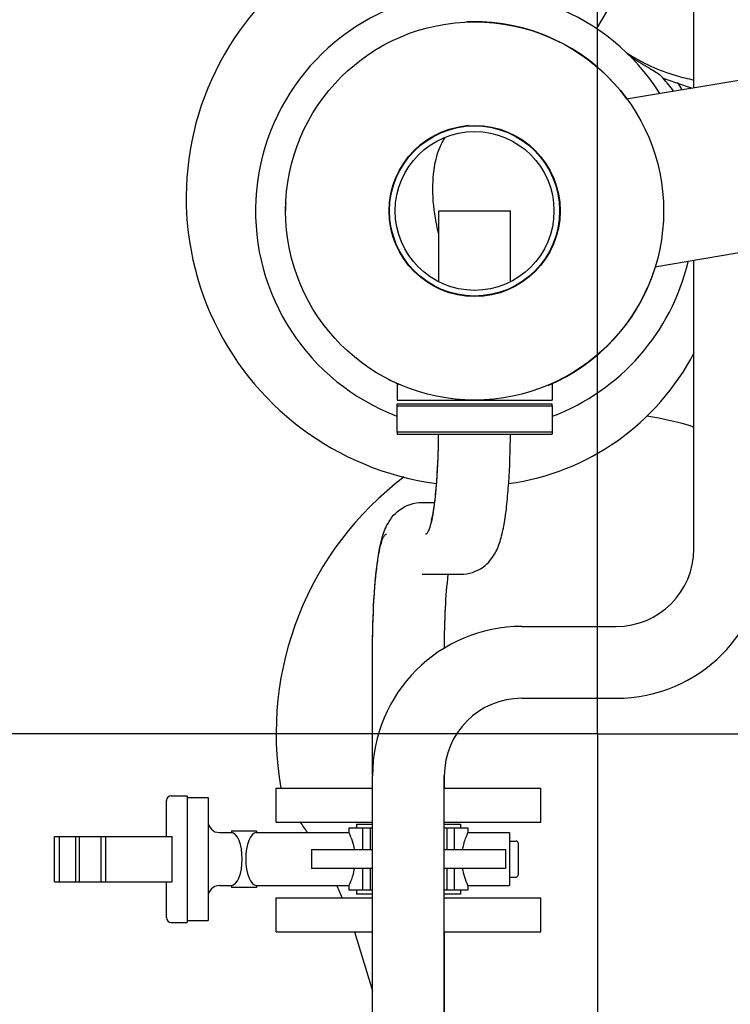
# Model space of a CAD drawing. Header units: millimetres. Extents: x 0 to 1189, y 0 to 841.
# Tile 170 of 179: x 908 to 923, y 684 to 705. Entities that reach past the tile are written whole.
import ezdxf

# ---------------------------------------------------------------- set-up
doc = ezdxf.new("R2010")
doc.units = ezdxf.units.MM
doc.header["$LTSCALE"] = 65.395
doc.linetypes.add('CENTER', pattern=[0.6, 0.375, -0.075, 0.075, -0.075])
for name, color, linetype in [('25007_060000_TLKGS_KGS_V_ABL465', 7, 'CONTINUOUS'), ('25007_061000_TLKGS_KGS_V_ABL466', 7, 'CONTINUOUS'), ('25007_153200_271333_ABL395', 7, 'CONTINUOUS'), ('25007_153200_43_ABL579', 7, 'CONTINUOUS'), ('25007_153200_43_T1_PBL633', 7, 'CONTINUOUS'), ('25007_153200_44_ABL556', 7, 'CONTINUOUS'), ('25007_153200_44_T1_PBL595', 7, 'CONTINUOUS'), ('25007_153200_45_ABL590', 7, 'CONTINUOUS'), ('25007_153200_45_T1_PBL600', 7, 'CONTINUOUS'), ('25067_000000_IMO-2_SKL_PBL511', 7, 'CONTINUOUS'), ('ARI_ZESA_DN32_PN16_EPDM_ABL581', 7, 'CONTINUOUS'), ('links_2_VBL392', 7, 'CONTINUOUS'), ('N4011-C1-82X39_PBL602', 7, 'CONTINUOUS')]:
    doc.layers.add(name, color=color, linetype=linetype)

# ---------------------------------------------------------------- blocks, each defined once
blk = doc.blocks.new('25007_153200_44_T1_PBL595', base_point=(928.886, 695.311))
at = {"layer": '25007_153200_44_T1_PBL595', "color": 7, "linetype": 'CONTINUOUS'}
for p, q in [((922.039, 703.66), (922.039, 707.67)), ((922.039, 693.91), (922.039, 700.01)), ((918.399, 692.27), (920.399, 692.27)), ((918.399, 690.75), (920.399, 690.75)), ((915.239, 683.79), (915.239, 689.11)), ((916.759, 683.79), (916.759, 689.11))]:
    blk.add_line(p, q, dxfattribs=at)
for centre, radius, start, end in [((920.399, 693.91), 3.16, 270, 360), ((920.399, 693.91), 1.64, 270, 360), ((918.399, 689.11), 3.16, 90, 180), ((918.399, 689.11), 1.64, 90, 180)]:
    blk.add_arc(centre, radius, start, end, dxfattribs=at)
blk = doc.blocks.new('25007_153200_44_ABL556', base_point=(928.358, 695.483))
at = {"layer": '25007_153200_44_T1_PBL595'}
blk.add_blockref('25007_153200_44_T1_PBL595', (928.886, 695.311), dxfattribs=at)
blk = doc.blocks.new('EN1092_01A_DN32_PN16_OUTD_PBL580', base_point=(916, 686.17))
at = {"layer": 'EN1092_01A_DN32_PN16_OUTD_PBL580', "color": 7, "linetype": 'CONTINUOUS'}
for p, q in [((913.2, 686.53), (915.239, 686.53)), ((913.2, 685.81), (913.2, 686.53)), ((916.759, 686.53), (918.8, 686.53)), ((918.8, 685.81), (918.8, 686.53)), ((913.2, 685.81), (915.239, 685.81)), ((916.759, 685.81), (918.8, 685.81))]:
    blk.add_line(p, q, dxfattribs=at)
blk = doc.blocks.new('25007_153200_43_T1_PBL633', base_point=(916, 676.01))
at = {"layer": '25007_153200_43_T1_PBL633', "color": 7, "linetype": 'CONTINUOUS'}
for p, q in [((916.76, 683.79), (916.76, 685.81)), ((916.76, 680.91), (916.76, 682.99)), ((916.76, 675.59), (916.76, 677.83)), ((915.24, 674.87), (915.24, 674.95)), ((916.76, 674.87), (916.76, 674.95)), ((915.24, 673.53), (915.24, 673.59)), ((916.76, 673.53), (916.76, 673.59)), ((916.76, 666.21), (916.76, 669.187)), ((915.24, 666.21), (915.24, 666.7))]:
    blk.add_line(p, q, dxfattribs=at)
blk = doc.blocks.new('25007_153200_43_ABL579', base_point=(916, 676.37))
at = {"layer": '25007_153200_43_T1_PBL633'}
blk.add_blockref('25007_153200_43_T1_PBL633', (916, 676.01), dxfattribs=at)
at = {"layer": 'EN1092_01A_DN32_PN16_OUTD_PBL580'}
blk.add_blockref('EN1092_01A_DN32_PN16_OUTD_PBL580', (916, 686.17), dxfattribs=at)
blk = doc.blocks.new('ARI_ZESA_DN32_PN16_T1_EPDM_PBL582', base_point=(914.6, 687.35))
at = {"layer": 'ARI_ZESA_DN32_PN16_T1_EPDM_PBL582', "color": 7, "linetype": 'CONTINUOUS'}
for p, q in [((910.88, 687.83), (910.88, 688.59)), ((910.98, 688.69), (911.32, 688.69)), ((911.32, 688.69), (911.32, 686.01)), ((911.32, 688.65), (911.76, 688.65)), ((911.76, 688.65), (911.76, 686.05)), ((914.9, 688.09), (915.239, 688.09)), ((914.9, 688.09), (914.9, 688.01)), ((916.759, 688.09), (917.1, 688.09)), ((917.1, 688.09), (917.1, 688.01)), ((912, 687.91), (912.253, 687.91)), ((912.253, 687.95), (912.787, 687.95)), ((912.253, 687.95), (912.253, 687.91)), ((912.253, 687.91), (912.256, 687.91)), ((912.785, 687.91), (912.787, 687.91)), ((912.787, 687.95), (912.787, 687.91)), ((912.787, 687.91), (914.74, 687.91)), ((914.74, 688.01), (915.239, 688.01)), ((914.74, 688.01), (914.74, 687.91)), ((915.035, 687.55), (915.035, 688.01)), ((915.19, 688.01), (915.19, 687.55)), ((916.759, 688.01), (917.26, 688.01)), ((916.811, 688.01), (916.811, 687.55)), ((916.965, 688.01), (916.965, 687.55)), ((917.26, 688.01), (917.26, 687.91)), ((917.26, 687.91), (918.14, 687.91)), ((918.14, 687.91), (918.14, 686.79)), ((918.14, 687.73), (918.28, 687.73)), ((918.32, 687.69), (918.32, 687.01)), ((913.946, 687.55), (915.239, 687.55)), ((913.946, 687.55), (913.946, 687.15)), ((916.759, 687.55), (918.054, 687.55)), ((918.054, 687.55), (918.054, 687.15)), ((915.239, 687.15), (913.946, 687.15)), ((915.035, 686.69), (915.035, 687.15)), ((915.19, 687.15), (915.19, 686.69)), ((918.054, 687.15), (916.759, 687.15)), ((916.811, 687.15), (916.811, 686.69)), ((916.965, 687.15), (916.965, 686.69)), ((910.88, 686.11), (910.88, 686.87)), ((918.14, 686.97), (918.28, 686.97)), ((912, 686.79), (912.253, 686.79)), ((912.256, 686.79), (912.253, 686.79)), ((912.253, 686.79), (912.253, 686.75)), ((912.787, 686.75), (912.253, 686.75)), ((912.787, 686.79), (912.785, 686.79)), ((912.787, 686.79), (914.74, 686.79)), ((912.787, 686.79), (912.787, 686.75)), ((914.74, 686.79), (914.74, 686.69)), ((915.239, 686.69), (914.74, 686.69)), ((914.9, 686.69), (914.9, 686.61)), ((917.26, 686.69), (916.759, 686.69)), ((917.1, 686.69), (917.1, 686.61)), ((917.26, 686.79), (918.14, 686.79)), ((917.26, 686.79), (917.26, 686.69)), ((915.239, 686.61), (914.9, 686.61)), ((917.1, 686.61), (916.759, 686.61)), ((910.98, 686.01), (911.32, 686.01)), ((911.32, 686.05), (911.76, 686.05))]:
    blk.add_line(p, q, dxfattribs=at)
for centre, radius, start, end in [((910.98, 688.59), 0.1, 90, 180), ((912, 688.15), 0.24, 180, 270), ((918.28, 687.69), 0.04, 0, 90), ((918.28, 687.01), 0.04, 270, 360), ((912, 686.55), 0.24, 90, 180), ((910.98, 686.11), 0.1, 180, 270)]:
    blk.add_arc(centre, radius, start, end, dxfattribs=at)
for centre, start_param, end_param in [((912.25, 687.35), 3.163625, 6.261153), ((912.79, 687.35), 0.021869, 3.119723)]:
    blk.add_ellipse(centre, major_axis=(0, 0.56), ratio=0.414214, start_param=start_param, end_param=end_param, dxfattribs=at)
for points in [[(914.74, 687.91), (914.791, 687.795), (914.832, 687.674), (914.854, 687.55)], [(917.26, 686.79), (917.209, 686.905), (917.168, 687.026), (917.147, 687.15)]]:
    blk.add_open_spline(points, degree=3, dxfattribs=at)
for points in [[(917.147, 687.55), (917.155, 687.599), (917.177, 687.687), (917.212, 687.799), (917.245, 687.867), (917.254, 687.903), (917.26, 687.91)], [(914.854, 687.15), (914.845, 687.101), (914.824, 687.013), (914.789, 686.901), (914.756, 686.833), (914.746, 686.797), (914.74, 686.79)]]:
    blk.add_open_spline(points, degree=3, knots=[0, 0, 0, 0, 0.395511, 0.714042, 0.925226, 1, 1, 1, 1], dxfattribs=at)
blk = doc.blocks.new('ARI_ZESA_DN32_PN16_T2_EPDM_PBL588', base_point=(909.756, 687.35))
at = {"layer": 'ARI_ZESA_DN32_PN16_T2_EPDM_PBL588', "color": 7, "linetype": 'CONTINUOUS'}
for p, q in [((908.512, 687.83), (911, 687.83)), ((908.512, 686.87), (908.512, 687.83)), ((908.612, 687.83), (908.612, 686.87)), ((908.96, 686.87), (908.96, 687.83)), ((909.035, 687.83), (909.035, 686.87)), ((909.492, 687.83), (909.492, 686.87)), ((909.592, 687.83), (909.592, 686.87)), ((911, 686.87), (911, 687.83)), ((908.512, 686.87), (911, 686.87))]:
    blk.add_line(p, q, dxfattribs=at)
blk = doc.blocks.new('ARI_ZESA_DN32_PN16_EPDM_ABL581', base_point=(909.756, 687.35))
at = {"layer": 'ARI_ZESA_DN32_PN16_T1_EPDM_PBL582'}
blk.add_blockref('ARI_ZESA_DN32_PN16_T1_EPDM_PBL582', (914.6, 687.35), dxfattribs=at)
at = {"layer": 'ARI_ZESA_DN32_PN16_T2_EPDM_PBL588'}
blk.add_blockref('ARI_ZESA_DN32_PN16_T2_EPDM_PBL588', (909.756, 687.35), dxfattribs=at)
blk = doc.blocks.new('EN1092_01A_DN32_PN16_OUTD_PBL591', base_point=(916, 688.49))
at = {"layer": 'EN1092_01A_DN32_PN16_OUTD_PBL591', "color": 7, "linetype": 'CONTINUOUS'}
for p, q in [((913.2, 688.85), (915.239, 688.85)), ((913.2, 688.13), (913.2, 688.85)), ((916.759, 688.85), (918.8, 688.85)), ((918.8, 688.13), (918.8, 688.85)), ((913.2, 688.13), (915.239, 688.13)), ((916.759, 688.13), (918.8, 688.13))]:
    blk.add_line(p, q, dxfattribs=at)
blk = doc.blocks.new('25007_153200_45_T1_PBL600', base_point=(916.7, 692.594))
at = {"layer": '25007_153200_45_T1_PBL600', "color": 7, "linetype": 'CONTINUOUS'}
for p, q in [((916.291, 694.894), (916.557, 694.894)), ((916.291, 693.374), (917.11, 693.374)), ((915.24, 689.132), (915.24, 691.739)), ((916.76, 688.85), (916.76, 689.129))]:
    blk.add_line(p, q, dxfattribs=at)
for points, knots in [([(916.361, 694.226), (916.383, 694.226), (916.414, 694.264), (916.441, 694.32), (916.477, 694.423), (916.515, 694.596), (916.573, 694.974), (916.62, 695.562), (916.636, 696.064), (916.639, 696.338)], [0, 0, 0, 0, 0.030139, 0.055779, 0.089434, 0.180728, 0.302172, 0.619489, 1, 1, 1, 1]), ([(916.487, 694.517), (916.482, 694.502), (916.508, 694.586), (916.513, 694.622), (916.529, 694.705), (916.542, 694.79), (916.562, 694.933), (916.584, 695.135), (916.605, 695.403), (916.622, 695.698), (916.634, 696.013), (916.638, 696.229), (916.639, 696.338)], [0, 0, 0, 0, 0.027285, 0.059577, 0.101049, 0.150299, 0.206318, 0.335634, 0.4839, 0.646779, 0.820164, 1, 1, 1, 1]), ([(917.11, 693.374), (917.274, 693.374), (917.587, 693.476), (917.854, 693.808), (917.97, 694.148), (918.038, 694.489), (918.088, 694.876), (918.14, 695.499), (918.156, 695.994), (918.159, 696.338)], [0, 0, 0, 0, 0.143246, 0.265177, 0.358592, 0.454847, 0.568101, 0.699425, 1, 1, 1, 1]), ([(915.24, 691.739), (915.24, 692.104), (915.254, 692.632), (915.303, 693.297), (915.352, 693.714), (915.419, 694.077), (915.531, 694.433), (915.796, 694.784), (916.12, 694.894), (916.291, 694.894)], [0, 0, 0, 0, 0.302063, 0.435906, 0.551648, 0.649101, 0.740522, 0.858738, 1, 1, 1, 1]), ([(915.24, 691.739), (915.24, 692.056), (915.254, 692.644), (915.303, 693.334), (915.367, 693.783), (915.41, 693.989), (915.451, 694.114), (915.481, 694.18), (915.517, 694.226), (915.542, 694.226)], [0, 0, 0, 0, 0.375199, 0.694089, 0.817227, 0.910034, 0.94422, 0.970163, 1, 1, 1, 1]), ([(916.76, 691.808), (916.762, 692.092), (916.775, 692.615), (916.814, 693.138), (916.843, 693.376)], [0, 0, 0, 0, 0.541194, 1, 1, 1, 1]), ([(916.76, 691.808), (916.762, 692.095), (916.775, 692.618), (916.814, 693.141), (916.844, 693.375)], [0, 0, 0, 0, 0.549063, 1, 1, 1, 1])]:
    blk.add_open_spline(points, degree=3, knots=knots, dxfattribs=at)
blk = doc.blocks.new('N4011-C1-82X39_PBL602', base_point=(917.4, 696.638))
at = {"layer": 'N4011-C1-82X39_PBL602', "color": 7, "linetype": 'CONTINUOUS'}
for p, q in [((915.76, 696.938), (919.04, 696.938)), ((919.04, 696.938), (919.04, 696.338)), ((915.76, 696.378), (915.76, 696.338)), ((915.76, 696.338), (919.04, 696.338))]:
    blk.add_line(p, q, dxfattribs=at)
blk = doc.blocks.new('25007_153200_45_ABL590', base_point=(916.12, 692.534))
at = {"layer": '25007_153200_45_T1_PBL600'}
blk.add_blockref('25007_153200_45_T1_PBL600', (916.7, 692.594), dxfattribs=at)
at = {"layer": 'EN1092_01A_DN32_PN16_OUTD_PBL591'}
blk.add_blockref('EN1092_01A_DN32_PN16_OUTD_PBL591', (916, 688.49), dxfattribs=at)
at = {"layer": 'N4011-C1-82X39_PBL602'}
blk.add_blockref('N4011-C1-82X39_PBL602', (917.4, 696.638), dxfattribs=at)
blk = doc.blocks.new('25007_153200_271333_ABL395', base_point=(925.57, 692.94))
at = {"layer": '25007_153200_43_ABL579'}
blk.add_blockref('25007_153200_43_ABL579', (916, 676.37), dxfattribs=at)
at = {"layer": '25007_153200_44_ABL556'}
blk.add_blockref('25007_153200_44_ABL556', (928.358, 695.483), dxfattribs=at)
at = {"layer": '25007_153200_45_ABL590'}
blk.add_blockref('25007_153200_45_ABL590', (916.12, 692.534), dxfattribs=at)
at = {"layer": 'ARI_ZESA_DN32_PN16_EPDM_ABL581'}
blk.add_blockref('ARI_ZESA_DN32_PN16_EPDM_ABL581', (909.756, 687.35), dxfattribs=at)
blk = doc.blocks.new('25007_634500_05_SIMPLE1_T1_A_PBL468', base_point=(919.8, 689.179))
at = {"layer": '25007_634500_05_SIMPLE1_T1_A_PBL468', "color": 7, "linetype": 'CONTINUOUS'}
blk.add_line((914.858, 685.81), (915.239, 684.564), dxfattribs=at)
for centre, radius, start, end in [((920, 690), 21.9, 67.6698, 169.0327), ((920, 690), 6.8, 72.5352, 81.1733), ((920, 690), 6.8, 126.9812, 189.7465), ((907.206, 683.476), 8, 33.6752, 35.615), ((907.206, 683.476), 8, 22.4487, 24.5024)]:
    blk.add_arc(centre, radius, start, end, dxfattribs=at)
blk = doc.blocks.new('25007_634500_05_SIMPLE1_A_ABL467', base_point=(920, 699.33))
at = {"layer": '25007_634500_05_SIMPLE1_T1_A_PBL468'}
blk.add_blockref('25007_634500_05_SIMPLE1_T1_A_PBL468', (919.8, 689.179), dxfattribs=at)
blk = doc.blocks.new('25007_644000_02_SIMPLE1_T1_C_PBL625', base_point=(918.592, 702.211))
at = {"layer": '25007_644000_02_SIMPLE1_T1_C_PBL625', "color": 7, "linetype": 'CONTINUOUS'}
for p, q in [((922.556, 709.18), (921.901, 708.721)), ((922.556, 709.18), (923.081, 708.43)), ((921.901, 708.721), (922.263, 708.204)), ((924.145, 706.91), (925.961, 704.317)), ((921.035, 706.691), (920.641, 706.028)), ((923.559, 706.353), (925.087, 704.171)), ((920.642, 706.028), (920.115, 705.141)), ((920.115, 705.141), (919.981, 704.915))]:
    blk.add_line(p, q, dxfattribs=at)
for points in [[(922.039, 706.905), (921.963, 706.877), (921.856, 706.841), (921.804, 706.826), (921.702, 706.797), (921.603, 706.773), (921.506, 706.752), (921.413, 706.735), (921.324, 706.721), (921.239, 706.709), (921.16, 706.701), (921.089, 706.695), (921.035, 706.691)], [(921.392, 703.866), (921.468, 703.835), (921.964, 703.668), (922.021, 703.657)]]:
    blk.add_lwpolyline(points, dxfattribs=at)
for centre, radius, start, end in [((917.719, 701.106), 6.496, 59.3017, 144.6812), ((917.404, 701.056), 4.64, 32.4285, 249.2062), ((917.393, 701.337), 6.096, 144.6812, 262.4848), ((922.851, 708.216), 4.473, 292.2831, 298.7305), ((917.403, 700.476), 5.235, 36.5085, 40.3542), ((917.404, 701.056), 5.08, 30.4699, 32.3198), ((917.404, 701.056), 4, 37.4493, 39.6903), ((917.404, 701.056), 4.64, 290.7158, 346.6485), ((917.404, 701.056), 4, 292.7993, 342.2031), ((917.403, 700.476), 5.235, 277.8624, 332.5418), ((917.404, 701.056), 4, 242.3546, 246.4096)]:
    blk.add_arc(centre, radius, start, end, dxfattribs=at)
for points, knots in [([(920.622, 704.399), (920.943, 704.192), (921.417, 703.977), (921.913, 703.854), (922.038, 703.829)], [0, 0, 0, 0, 0.749175, 1, 1, 1, 1]), ([(920.698, 704.324), (920.757, 704.286), (920.875, 704.212), (921.046, 704.11), (921.191, 704.022), (921.279, 703.97), (921.31, 703.942)], [0, 0, 0, 0, 0.295153, 0.576372, 0.826628, 1, 1, 1, 1]), ([(921.31, 703.942), (921.331, 703.923), (921.357, 703.897), (921.386, 703.874), (921.392, 703.866)], [0, 0, 0, 0, 0.741712, 1, 1, 1, 1])]:
    blk.add_open_spline(points, degree=3, knots=knots, dxfattribs=at)
blk = doc.blocks.new('25007_644000_02_SIMPLE1_T2_C_PBL2376', base_point=(917.012, 703.06))
at = {"layer": '25007_644000_02_SIMPLE1_T2_C_PBL2376', "color": 7, "linetype": 'CONTINUOUS'}
for start, end in [(36.2766, 87.9127), (177.6255, 180)]:
    blk.add_arc((917.4, 701.06), 4, start, end, dxfattribs=at)
blk = doc.blocks.new('25007_644000_02_SIMPLE1_C_ABL503', base_point=(920, 701.08))
at = {"layer": '25007_644000_02_SIMPLE1_T1_C_PBL625'}
blk.add_blockref('25007_644000_02_SIMPLE1_T1_C_PBL625', (918.592, 702.211), dxfattribs=at)
at = {"layer": '25007_644000_02_SIMPLE1_T2_C_PBL2376'}
blk.add_blockref('25007_644000_02_SIMPLE1_T2_C_PBL2376', (917.012, 703.06), dxfattribs=at)
blk = doc.blocks.new('25007_061000_TLKGS_KGS_V_ABL466', base_point=(921.577, 711.632))
at = {"layer": '25007_634500_05_SIMPLE1_A_ABL467'}
blk.add_blockref('25007_634500_05_SIMPLE1_A_ABL467', (920, 699.33), dxfattribs=at)
at = {"layer": '25007_644000_02_SIMPLE1_C_ABL503'}
blk.add_blockref('25007_644000_02_SIMPLE1_C_ABL503', (920, 701.08), dxfattribs=at)
blk = doc.blocks.new('25007_833200_01_SIMPLE1_T4_X_PBL604', base_point=(917.4, 696.6784))
at = {"layer": '25007_833200_01_SIMPLE1_T4_X_PBL604', "color": 7, "linetype": 'CONTINUOUS'}
for p, q in [((915.76, 696.9784), (919.04, 696.9784)), ((915.76, 696.3784), (915.76, 696.9784)), ((919.04, 696.9384), (919.04, 696.9784)), ((919.04, 696.3784), (915.76, 696.3784))]:
    blk.add_line(p, q, dxfattribs=at)
blk = doc.blocks.new('25007_833200_01_SIMPLE1_T4_X_PBL605', base_point=(917.4, 697.236))
at = {"layer": '25007_833200_01_SIMPLE1_T4_X_PBL605', "color": 7, "linetype": 'CONTINUOUS'}
for p, q in [((915.76, 697.413), (915.76, 697.058)), ((919.04, 697.413), (919.04, 697.058)), ((915.76, 697.058), (919.04, 697.058))]:
    blk.add_line(p, q, dxfattribs=at)
blk = doc.blocks.new('25007_831800_06_SIMPLE1_X_T1_PBL616', base_point=(935.968, 703.145))
at = {"layer": '25007_831800_06_SIMPLE1_X_T1_PBL616', "color": 7, "linetype": 'CONTINUOUS'}
for p, q in [((955.42, 706.418), (939.132, 706.418)), ((937.951, 706.325), (920.617, 703.422)), ((917.271, 702.862), (917.103, 702.834)), ((938.546, 702.774), (921.212, 699.872)), ((955.42, 702.818), (939.132, 702.818))]:
    blk.add_line(p, q, dxfattribs=at)
for points, knots in [([(939.132, 702.818), (939.079, 702.818), (938.883, 702.815), (938.687, 702.798), (938.546, 702.774)], [0, 0, 0, 0, 0.272096, 1, 1, 1, 1]), ([(916.516, 701.524), (916.516, 701.735), (916.55, 702.111), (916.683, 702.475), (916.78, 702.61)], [0, 0, 0, 0, 0.559186, 1, 1, 1, 1]), ([(916.639, 700.586), (916.619, 700.663), (916.549, 700.971), (916.516, 701.288), (916.516, 701.524)], [0, 0, 0, 0, 0.251498, 1, 1, 1, 1])]:
    blk.add_open_spline(points, degree=3, knots=knots, dxfattribs=at)
blk = doc.blocks.new('25007_831800_06_SIMPLE1_X_T3_PBL624', base_point=(917.4, 700.239))
at = {"layer": '25007_831800_06_SIMPLE1_X_T3_PBL624', "color": 7, "linetype": 'CONTINUOUS'}
for p, q in [((916.64, 701.058), (918.16, 701.058)), ((916.64, 699.574), (916.64, 701.058)), ((918.16, 699.574), (918.16, 701.058)), ((916.64, 699.42), (916.64, 699.425)), ((918.16, 699.42), (918.16, 699.425))]:
    blk.add_line(p, q, dxfattribs=at)
blk = doc.blocks.new('25007_833200_01_SIMPLE1_T1_X_PBL2377', base_point=(917.4, 701.0584))
at = {"layer": '25007_833200_01_SIMPLE1_T1_X_PBL2377', "color": 7, "linetype": 'CONTINUOUS'}
for start, end in [(87.62551, 92.37449), (267.62551, 272.37449)]:
    blk.add_arc((917.4, 701.0584), 4, start, end, dxfattribs=at)
blk = doc.blocks.new('25007_831800_06_SIMPLE1_X_T2_PBL2379', base_point=(917.4, 701.0584))
at = {"layer": '25007_831800_06_SIMPLE1_X_T2_PBL2379', "color": 7, "linetype": 'CONTINUOUS'}
for radius in [1.8, 1.68]:
    blk.add_circle((917.4, 701.0584), radius, dxfattribs=at)
blk = doc.blocks.new('25007_831800_06_SIMPLE1_X_ABL603', base_point=(935.91, 702.498))
at = {"layer": '25007_831800_06_SIMPLE1_X_T1_PBL616'}
blk.add_blockref('25007_831800_06_SIMPLE1_X_T1_PBL616', (935.968, 703.145), dxfattribs=at)
at = {"layer": '25007_831800_06_SIMPLE1_X_T2_PBL2379'}
blk.add_blockref('25007_831800_06_SIMPLE1_X_T2_PBL2379', (917.4, 701.058), dxfattribs=at)
at = {"layer": '25007_831800_06_SIMPLE1_X_T3_PBL624'}
blk.add_blockref('25007_831800_06_SIMPLE1_X_T3_PBL624', (917.4, 700.239), dxfattribs=at)
at = {"layer": '25007_833200_01_SIMPLE1_T1_X_PBL2377'}
blk.add_blockref('25007_833200_01_SIMPLE1_T1_X_PBL2377', (917.4, 701.058), dxfattribs=at)
at = {"layer": '25007_833200_01_SIMPLE1_T4_X_PBL604'}
blk.add_blockref('25007_833200_01_SIMPLE1_T4_X_PBL604', (917.4, 696.678), dxfattribs=at)
at = {"layer": '25007_833200_01_SIMPLE1_T4_X_PBL605'}
blk.add_blockref('25007_833200_01_SIMPLE1_T4_X_PBL605', (917.4, 697.236), dxfattribs=at)
blk = doc.blocks.new('25007_833200_01_SIMPLE1_T1_X_PBL2378', base_point=(917.4, 701.0584))
at = {"layer": '25007_833200_01_SIMPLE1_T1_X_PBL2378', "color": 7, "linetype": 'CONTINUOUS'}
for radius in [4, 1.81]:
    blk.add_circle((917.4, 701.0584), radius, dxfattribs=at)
blk = doc.blocks.new('25007_833200_01_SIMPLE1_X_ABL537', base_point=(930.93, 701.08))
at = {"layer": '25007_831800_06_SIMPLE1_X_ABL603'}
blk.add_blockref('25007_831800_06_SIMPLE1_X_ABL603', (935.91, 702.498), dxfattribs=at)
at = {"layer": '25007_833200_01_SIMPLE1_T1_X_PBL2378'}
blk.add_blockref('25007_833200_01_SIMPLE1_T1_X_PBL2378', (917.4, 701.058), dxfattribs=at)
blk = doc.blocks.new('25007_062000_TLKGS_KGS_TL_V_ABL528', base_point=(931.23, 725.916))
at = {"layer": '25007_833200_01_SIMPLE1_X_ABL537'}
blk.add_blockref('25007_833200_01_SIMPLE1_X_ABL537', (930.93, 701.08), dxfattribs=at)
blk = doc.blocks.new('25007_060000_TLKGS_KGS_V_ABL465', base_point=(925.947, 724.166))
at = {"layer": '25007_061000_TLKGS_KGS_V_ABL466'}
blk.add_blockref('25007_061000_TLKGS_KGS_V_ABL466', (921.577, 711.632), dxfattribs=at)
at = {"layer": '25007_062000_TLKGS_KGS_TL_V_ABL528'}
blk.add_blockref('25007_062000_TLKGS_KGS_TL_V_ABL528', (931.23, 725.916), dxfattribs=at)
blk = doc.blocks.new('25067_000000_TLKGS_MARKETING_ABL450', base_point=(927.237, 727.643))
at = {"layer": '25007_060000_TLKGS_KGS_V_ABL465'}
blk.add_blockref('25007_060000_TLKGS_KGS_V_ABL465', (925.947, 724.166), dxfattribs=at)
blk = doc.blocks.new('25067_000000_IMO-2_SKL_PBL511', base_point=(920, 721.688))
at = {"layer": '25067_000000_IMO-2_SKL_PBL511', "color": 2, "linetype": 'CENTER'}
for q in [(920, 802.776), (893.247, 690), (946.753, 690), (920, 640.6)]:
    blk.add_line((920, 690), q, dxfattribs=at)
blk = doc.blocks.new('LINKS_2_VBL392', base_point=(923.65, 721.188))
at = {"layer": '25007_153200_271333_ABL395'}
blk.add_blockref('25007_153200_271333_ABL395', (925.57, 692.94), dxfattribs=at)
at = {"layer": '25067_000000_IMO-2_SKL_PBL511'}
blk.add_blockref('25067_000000_IMO-2_SKL_PBL511', (920, 721.688), dxfattribs=at)
at = {"layer": '25067_000000_TLKGS_MARKETING_ABL450'}
blk.add_blockref('25067_000000_TLKGS_MARKETING_ABL450', (927.237, 727.643), dxfattribs=at)

msp = doc.modelspace()

# ---------------------------------------------------------------- block references
at = {"layer": 'links_2_VBL392'}
msp.add_blockref('LINKS_2_VBL392', (923.65, 721.18788), dxfattribs=at)

doc.saveas('drawing.dxf')
